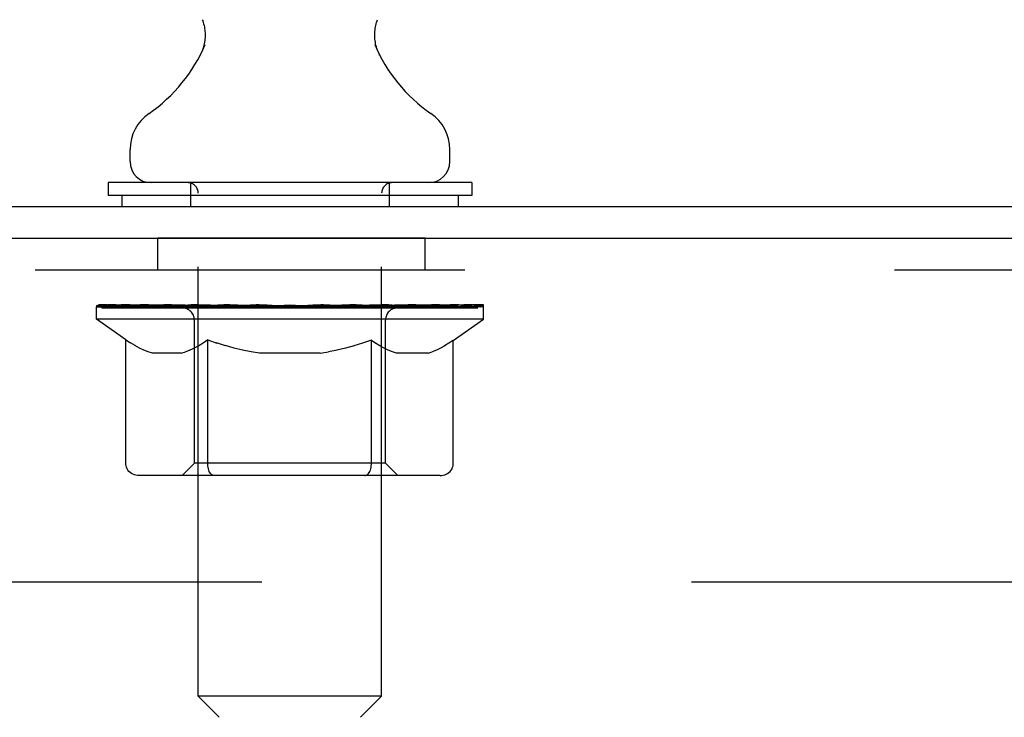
# Model space of a CAD drawing. Header units: inches. Extents: x 0 to 256, y 0 to 165.
# Tile 70 of 88: x 144.63 to 147.85, y 116.29 to 118.57. Entities that reach past the tile are written whole.
import ezdxf

# ---------------------------------------------------------------- set-up
doc = ezdxf.new("R2010")
doc.units = ezdxf.units.IN
doc.header["$LTSCALE"] = 14.05744
doc.header["$MEASUREMENT"] = 0
doc.linetypes.add('HIDDEN', pattern=[0.2, 0.1, -0.1])
doc.layers.get('0').update_dxf_attribs({"linetype": 'CONTINUOUS'})
doc.layers.add('02___PRT_ALL_AXES', color=7, linetype='CONTINUOUS')
doc.layers.add('DEFAULT_2', color=8, linetype='HIDDEN')

msp = doc.modelspace()

# ---------------------------------------------------------------- linework, layer by layer
at = {"color": 7, "linetype": 'Continuous'}
for p, q in [((145.22, 118.4596), (145.2179, 118.4553)), ((144.9884, 118.107), (144.9884, 118.1464)), ((146.0344, 118.107), (146.0344, 118.1464)), ((144.9164, 118.038), (144.9164, 117.996)), ((146.1064, 118.038), (144.9164, 118.038)), ((146.1064, 118.038), (146.1064, 117.996)), ((146.1064, 117.996), (144.9164, 117.996)), ((144.9614, 117.996), (144.9614, 117.96)), ((146.0614, 117.996), (146.0614, 117.96))]:
    msp.add_line(p, q, dxfattribs=at)
at = {"color": 3, "linetype": 'Continuous'}
for p, q in [((133.7579, 117.96), (157.4594, 117.96)), ((133.7584, 117.856), (157.3969, 117.856))]:
    msp.add_line(p, q, dxfattribs=at)
at = {"color": 7, "linetype": 'Continuous'}
for points in [[(145.2248, 118.5714), (145.2262, 118.5673), (145.2278, 118.5625), (145.2291, 118.5577), (145.2303, 118.5528), (145.2314, 118.5479), (145.2322, 118.5429), (145.2329, 118.538), (145.2334, 118.533), (145.2337, 118.5279), (145.2339, 118.5229), (145.2338, 118.5179), (145.2336, 118.5129), (145.2333, 118.5079), (145.2327, 118.5029), (145.232, 118.4979), (145.2311, 118.4929), (145.23, 118.488), (145.2288, 118.4832), (145.2273, 118.4783), (145.2258, 118.4736), (145.224, 118.4688), (145.2221, 118.4642), (145.22, 118.4596)], [(145.8049, 118.4553), (145.8028, 118.4596), (145.8008, 118.4641), (145.7988, 118.4688), (145.7971, 118.4735), (145.7955, 118.4783), (145.7941, 118.4831), (145.7929, 118.488), (145.7918, 118.4929), (145.7909, 118.4978), (145.7901, 118.5028), (145.7896, 118.5078), (145.7892, 118.5128), (145.789, 118.5179), (145.789, 118.5229), (145.7891, 118.5279), (145.7895, 118.5329), (145.79, 118.5379), (145.7906, 118.5429), (145.7915, 118.5479), (145.7925, 118.5528), (145.7937, 118.5577), (145.7951, 118.5625), (145.7966, 118.5673), (145.7981, 118.5714)]]:
    msp.add_lwpolyline(points, dxfattribs=at)
for centre, radius, start, end in [((144.753, 118.6948), 0.523, 304.6624, 336.9318), ((146.2699, 118.6948), 0.523, 203.0682, 235.3376), ((145.1322, 118.1464), 0.1437, 124.6626, 180), ((145.8907, 118.1464), 0.1437, 0, 55.3374), ((145.0574, 118.107), 0.069, 180, 270), ((145.9654, 118.107), 0.069, 270, 360)]:
    msp.add_arc(centre, radius, start, end, dxfattribs=at)
at = {"layer": '02___PRT_ALL_AXES', "color": 8, "linetype": 'HIDDEN'}
for p, q in [((145.0792, 117.752), (145.0792, 117.856)), ((145.9542, 117.856), (145.0792, 117.856)), ((145.9542, 117.752), (145.9542, 117.856)), ((145.9542, 117.752), (145.0792, 117.752))]:
    msp.add_line(p, q, dxfattribs=at)
at = {"layer": 'DEFAULT_2', "color": 8, "linetype": 'HIDDEN'}
for p, q in [((145.1864, 118.038), (145.1864, 117.96)), ((145.8364, 118.038), (145.8364, 117.96)), ((145.2114, 116.357), (145.2114, 118.0035)), ((145.8114, 116.357), (145.8114, 118.0035)), ((157.3292, 117.752), (133.7042, 117.752)), ((144.8792, 117.6311), (144.8792, 117.6358)), ((144.9995, 117.6345), (144.8792, 117.6358)), ((144.8878, 117.6314), (144.8878, 117.638)), ((144.9164, 117.6314), (144.9164, 117.638)), ((144.963, 117.6314), (144.963, 117.638)), ((144.9995, 117.6311), (144.9995, 117.6345)), ((145.0263, 117.6314), (145.0263, 117.638)), ((145.0454, 117.6281), (145.0454, 117.6321)), ((145.0825, 117.6281), (145.0825, 117.6338)), ((145.1044, 117.6314), (145.1044, 117.638)), ((145.1387, 117.6281), (145.1387, 117.6353)), ((145.1948, 117.6314), (145.1948, 117.638)), ((145.2123, 117.6281), (145.2123, 117.6365)), ((145.2948, 117.6314), (145.2948, 117.638)), ((145.3009, 117.6281), (145.3009, 117.6373)), ((145.3111, 117.6281), (145.3111, 117.6315)), ((145.397, 117.6311), (145.5114, 117.638)), ((145.4015, 117.6314), (145.4015, 117.638)), ((145.402, 117.6379), (145.4015, 117.638)), ((145.402, 117.6314), (145.402, 117.6379)), ((145.4059, 117.6281), (145.4059, 117.6316)), ((145.5089, 117.6315), (145.5087, 117.6314)), ((145.5089, 117.6281), (145.5089, 117.6315)), ((145.5114, 117.6314), (145.5114, 117.638)), ((145.5114, 117.638), (145.6259, 117.6311)), ((145.514, 117.6281), (145.514, 117.6315)), ((145.514, 117.6315), (145.5141, 117.6314)), ((145.617, 117.6281), (145.617, 117.6316)), ((145.6208, 117.6379), (145.6214, 117.638)), ((145.6208, 117.6314), (145.6208, 117.6379)), ((145.6214, 117.6314), (145.6214, 117.638)), ((145.7118, 117.6281), (145.7118, 117.6315)), ((145.7219, 117.6281), (145.7219, 117.6373)), ((145.728, 117.6314), (145.728, 117.638)), ((145.8106, 117.6281), (145.8106, 117.6365)), ((145.8281, 117.6314), (145.8281, 117.638)), ((145.8841, 117.6281), (145.8841, 117.6353)), ((145.9185, 117.6314), (145.9185, 117.638)), ((145.9403, 117.6281), (145.9403, 117.6338)), ((145.9775, 117.6281), (145.9775, 117.6321)), ((145.9965, 117.6314), (145.9965, 117.638)), ((146.0598, 117.6314), (146.0598, 117.638)), ((146.1065, 117.6314), (146.1065, 117.638)), ((146.1351, 117.6314), (146.1351, 117.638)), ((146.1447, 117.5913), (146.1447, 117.638)), ((144.8782, 117.5913), (144.8782, 117.6314)), ((144.8782, 117.6311), (145.1845, 117.6311)), ((144.8964, 117.6281), (144.8964, 117.6314)), ((144.8964, 117.6281), (146.1264, 117.6281)), ((144.9053, 117.6281), (144.9053, 117.6314)), ((144.9062, 117.6281), (144.9062, 117.6314)), ((144.9326, 117.6281), (144.9326, 117.6314)), ((144.9345, 117.6281), (144.9345, 117.6314)), ((144.9775, 117.6281), (144.9775, 117.6314)), ((144.9802, 117.6281), (144.9802, 117.6314)), ((145.0277, 117.6281), (145.0277, 117.6311)), ((145.0284, 117.6281), (145.0284, 117.6311)), ((145.0314, 117.6281), (145.0314, 117.6311)), ((145.0386, 117.6281), (145.0386, 117.6314)), ((145.0386, 117.6281), (145.0386, 117.6311)), ((145.0421, 117.6281), (145.0421, 117.6314)), ((145.0497, 117.6281), (145.0497, 117.6311)), ((145.064, 117.6281), (145.064, 117.6311)), ((145.0821, 117.6281), (145.0821, 117.6311)), ((145.1029, 117.6281), (145.1029, 117.6311)), ((145.1029, 117.6281), (145.1029, 117.6311)), ((145.114, 117.6281), (145.114, 117.6314)), ((145.1182, 117.6281), (145.1182, 117.6314)), ((145.1275, 117.6281), (145.1275, 117.6311)), ((145.1542, 117.6281), (145.1542, 117.6311)), ((145.1573, 117.6281), (145.1573, 117.6311)), ((145.1845, 117.6281), (145.1845, 117.6311)), ((145.2515, 117.6311), (145.1895, 117.6311)), ((145.2016, 117.6281), (145.2016, 117.6314)), ((145.2063, 117.6281), (145.2063, 117.6314)), ((145.2164, 117.6281), (145.2164, 117.6311)), ((145.2274, 117.6281), (145.2274, 117.6311)), ((145.2515, 117.6281), (145.2515, 117.6311)), ((145.3264, 117.6311), (145.2672, 117.6311)), ((145.2876, 117.6281), (145.2876, 117.6311)), ((145.2985, 117.6281), (145.2985, 117.6314)), ((145.3036, 117.6281), (145.3036, 117.6314)), ((145.3264, 117.6281), (145.3264, 117.6311)), ((145.4069, 117.6311), (145.3524, 117.6311)), ((145.3655, 117.6281), (145.3655, 117.6311)), ((145.402, 117.6281), (145.402, 117.6314)), ((145.4069, 117.6281), (145.4069, 117.6311)), ((145.4073, 117.6281), (145.4073, 117.6314)), ((145.4906, 117.6311), (145.4424, 117.6311)), ((145.4479, 117.6281), (145.4479, 117.6311)), ((145.4906, 117.6281), (145.4906, 117.6311)), ((145.5087, 117.6281), (145.5087, 117.6314)), ((145.5141, 117.6281), (145.5141, 117.6314)), ((145.5322, 117.6281), (145.5322, 117.6311)), ((145.5323, 117.6311), (145.5805, 117.6311)), ((145.5749, 117.6281), (145.5749, 117.6311)), ((145.6155, 117.6281), (145.6155, 117.6314)), ((145.6159, 117.6281), (145.6159, 117.6311)), ((145.616, 117.6311), (145.6704, 117.6311)), ((145.6209, 117.6281), (145.6209, 117.6314)), ((145.6573, 117.6281), (145.6573, 117.6311)), ((145.6964, 117.6281), (145.6964, 117.6311)), ((145.6965, 117.6311), (145.7556, 117.6311)), ((145.7192, 117.6281), (145.7192, 117.6314)), ((145.7243, 117.6281), (145.7243, 117.6314)), ((145.7353, 117.6281), (145.7353, 117.6311)), ((145.7713, 117.6281), (145.7713, 117.6311)), ((145.7714, 117.6311), (145.8333, 117.6311)), ((145.7955, 117.6281), (145.7955, 117.6311)), ((145.8064, 117.6281), (145.8064, 117.6311)), ((145.8166, 117.6281), (145.8166, 117.6314)), ((145.8213, 117.6281), (145.8213, 117.6314)), ((145.8383, 117.6281), (145.8383, 117.6311)), ((145.8383, 117.6311), (146.0397, 117.6311)), ((145.8656, 117.6281), (145.8656, 117.6311)), ((145.8686, 117.6281), (145.8686, 117.6311)), ((145.8954, 117.6281), (145.8954, 117.6311)), ((145.9047, 117.6281), (145.9047, 117.6314)), ((145.9088, 117.6281), (145.9088, 117.6314)), ((145.9199, 117.6281), (145.9199, 117.6311)), ((145.92, 117.6281), (145.92, 117.6311)), ((145.9408, 117.6281), (145.9408, 117.6311)), ((145.9589, 117.6281), (145.9589, 117.6311)), ((145.9731, 117.6281), (145.9731, 117.6311)), ((145.9808, 117.6281), (145.9808, 117.6314)), ((145.9842, 117.6281), (145.9842, 117.6311)), ((145.9843, 117.6281), (145.9843, 117.6314)), ((145.9914, 117.6281), (145.9914, 117.6311)), ((145.9944, 117.6281), (145.9944, 117.6311)), ((145.9952, 117.6281), (145.9952, 117.6311)), ((146.0427, 117.6281), (146.0427, 117.6314)), ((146.0454, 117.6281), (146.0454, 117.6314)), ((146.0884, 117.6281), (146.0884, 117.6314)), ((146.0902, 117.6281), (146.0902, 117.6314)), ((146.1166, 117.6281), (146.1166, 117.6314)), ((146.1175, 117.6281), (146.1175, 117.6314)), ((146.1264, 117.6281), (146.1264, 117.6314)), ((144.975, 117.5235), (144.8782, 117.5913)), ((146.1447, 117.5913), (144.8782, 117.5913)), ((145.1987, 117.1195), (145.1987, 117.5883)), ((145.8242, 117.1195), (145.8242, 117.5883)), ((146.0454, 117.5218), (146.1447, 117.5913)), ((144.975, 117.1168), (144.975, 117.5235)), ((144.975, 117.5235), (144.99, 117.5134)), ((145.0048, 117.5045), (144.9899, 117.5135)), ((145.0193, 117.4966), (145.0045, 117.5046)), ((145.2133, 117.5044), (145.1986, 117.4965)), ((145.2278, 117.5132), (145.213, 117.5043)), ((145.2426, 117.5231), (145.2277, 117.5131)), ((145.2426, 117.1168), (145.2426, 117.5231)), ((145.2426, 117.5231), (145.2718, 117.5132)), ((145.3006, 117.5044), (145.2716, 117.5133)), ((145.3289, 117.4967), (145.3002, 117.5046)), ((145.7211, 117.5041), (145.6928, 117.4964)), ((145.7493, 117.5127), (145.7206, 117.504)), ((145.7778, 117.5222), (145.749, 117.5126)), ((145.7778, 117.1168), (145.7778, 117.5222)), ((145.7778, 117.5222), (145.7919, 117.5127)), ((145.8059, 117.5041), (145.7918, 117.5128)), ((145.8195, 117.4966), (145.8057, 117.5042)), ((146.0177, 117.504), (146.004, 117.4964)), ((146.0315, 117.5124), (146.0175, 117.5039)), ((146.0454, 117.5218), (146.0314, 117.5124)), ((146.0454, 117.1168), (146.0454, 117.5218)), ((145.0336, 117.4899), (145.019, 117.4968)), ((145.0479, 117.4843), (145.0334, 117.49)), ((145.0622, 117.4798), (145.0478, 117.4843)), ((145.156, 117.4798), (145.0622, 117.4798)), ((145.156, 117.4798), (145.1703, 117.4843)), ((145.1846, 117.4899), (145.1702, 117.4843)), ((145.1989, 117.4966), (145.1844, 117.4898)), ((145.3569, 117.49), (145.3284, 117.4968)), ((145.3847, 117.4844), (145.3565, 117.4901)), ((145.4124, 117.4798), (145.3845, 117.4844)), ((145.6104, 117.4798), (145.4124, 117.4798)), ((145.6104, 117.4798), (145.638, 117.4843)), ((145.6656, 117.4899), (145.6377, 117.4843)), ((145.6932, 117.4965), (145.6652, 117.4898)), ((145.8331, 117.49), (145.8193, 117.4967)), ((145.8466, 117.4844), (145.8329, 117.4901)), ((145.86, 117.4798), (145.8465, 117.4844)), ((145.9638, 117.4798), (145.86, 117.4798)), ((145.9638, 117.4798), (145.9772, 117.4844)), ((145.9907, 117.49), (145.9771, 117.4844)), ((146.0042, 117.4965), (145.9905, 117.4899)), ((145.1987, 117.1195), (145.1588, 117.0797)), ((145.8242, 117.1195), (145.1987, 117.1195)), ((145.8242, 117.1195), (145.864, 117.0797)), ((145.764, 117.0822), (145.7665, 117.0841)), ((145.7665, 117.0841), (145.7688, 117.0866)), ((146.0026, 117.0797), (145.0178, 117.0797)), ((135.5792, 116.731), (155.4542, 116.731)), ((145.2804, 116.288), (145.2114, 116.357)), ((145.8114, 116.357), (145.2114, 116.357)), ((145.7424, 116.288), (145.8114, 116.357))]:
    msp.add_line(p, q, dxfattribs=at)
for points in [[(145.0178, 117.0797), (145.0127, 117.08), (145.0076, 117.0808), (145.0025, 117.0822), (144.9977, 117.0841), (144.993, 117.0866), (144.9888, 117.0896), (144.9849, 117.0931), (144.9815, 117.0971), (144.9788, 117.1015), (144.9767, 117.1063), (144.9754, 117.1115), (144.975, 117.1168)], [(145.264, 117.0797), (145.2614, 117.08), (145.2589, 117.0808), (145.2564, 117.0822), (145.2539, 117.0841), (145.2516, 117.0866), (145.2495, 117.0896), (145.2475, 117.0931), (145.2459, 117.0971), (145.2445, 117.1015), (145.2435, 117.1063), (145.2428, 117.1115), (145.2426, 117.1168)], [(145.7759, 117.1015), (145.7769, 117.1063), (145.7776, 117.1115), (145.7778, 117.1168)], [(145.7769, 117.1063), (145.7776, 117.1115), (145.7778, 117.1168)], [(146.0026, 117.0797), (146.0077, 117.08), (146.0128, 117.0808), (146.0179, 117.0822), (146.0227, 117.0841), (146.0273, 117.0866), (146.0316, 117.0896), (146.0355, 117.0931), (146.0388, 117.0971), (146.0416, 117.1015), (146.0437, 117.1063), (146.0449, 117.1115), (146.0454, 117.1168)], [(145.7688, 117.0866), (145.7709, 117.0896), (145.7728, 117.0931), (145.7745, 117.0971), (145.7759, 117.1015)], [(145.7709, 117.0896), (145.7728, 117.0931), (145.7745, 117.0971)], [(145.7564, 117.0797), (145.759, 117.08), (145.7615, 117.0808)], [(145.7589, 117.08), (145.7615, 117.0808), (145.764, 117.0822)]]:
    msp.add_lwpolyline(points, dxfattribs=at)
for centre, radius, start, end in [((145.1769, 118.0035), 0.0345, 0, 90), ((145.8459, 118.0035), 0.0345, 90, 180), ((145.1588, 117.5883), 0.0398, 0, 90), ((145.864, 117.5883), 0.0398, 90, 180)]:
    msp.add_arc(centre, radius, start, end, dxfattribs=at)
for centre, major_axis, ratio, start_param, end_param in [((145.5114, 117.638), (0.6333, 0.0067), 0.05963, 9.249616, 9.431313), ((145.5114, 117.638), (0.6333, 0), 0.060556, -3.083241, -2.96706), ((144.834, 117.6261), (0.1981, 0.0021), 0.05963, 0.25549, 1.295341), ((145.5114, 117.638), (0.6333, 0.0132), 0.05688, 2.791345, 2.965878), ((144.9025, 117.6261), (0.1981, -0.0021), 0.05963, 0.605815, 1.645666), ((145.5114, 117.638), (0.6333, -0.0067), 0.05963, -2.96643, -2.791898), ((144.9037, 117.6217), (0.1643, 0.0017), 0.05963, 1.065228, 1.614276), ((144.8839, 117.6217), (0.1643, 0.0034), 0.05688, 0.890143, 1.43919), ((144.9419, 117.6217), (0.1643, 0), 0.060556, 1.240391, 1.789438), ((144.8303, 117.6261), (0.1981, 0.0041), 0.05688, 0.080405, 1.120256), ((145.5114, 117.638), (0.6333, 0.0192), 0.052395, 2.616403, 2.790936), ((144.9651, 117.6261), (0.1981, -0.0041), 0.05688, 0.7809, 1.820751), ((145.5114, 117.638), (0.6333, -0.0132), 0.05688, -2.791345, -2.616812), ((144.8833, 117.6217), (0.1643, 0.005), 0.052395, 0.715201, 1.264248), ((144.9974, 117.6217), (0.1643, -0.0017), 0.05963, 1.415553, 1.9646), ((145.5114, 117.638), (0.6333, 0.0247), 0.046319, 2.441654, 2.616187), ((145.0444, 117.6261), (0.1981, -0.006), 0.052395, 0.955842, 1.995693), ((144.8472, 117.6261), (0.1981, 0.006), 0.052395, -0.094537, 0.945314), ((145.5114, 117.638), (0.6333, -0.0192), 0.052395, -2.616403, -2.44187), ((144.9017, 117.6217), (0.1643, 0.0064), 0.046319, 0.540452, 1.089499), ((145.0685, 117.6217), (0.1643, -0.0034), 0.05688, 1.590638, 2.139686), ((144.8583, 117.6261), (0.1981, 0), 0.060556, 0.430652, 0.777569), ((145.5114, 117.638), (0.6333, 0.0294), 0.038841, 2.267123, 2.441656), ((145.1378, 117.6261), (0.1981, -0.0077), 0.046319, 1.130591, 2.170442), ((144.8844, 117.6261), (0.1981, 0.0077), 0.046319, -0.269286, 0.770565), ((145.5114, 117.638), (0.6333, -0.0247), 0.046319, -2.441654, -2.267121), ((144.9386, 117.6217), (0.1643, 0.0076), 0.038841, 0.365921, 0.914969), ((145.1531, 117.6217), (0.1643, -0.005), 0.052395, 1.76558, 2.314627), ((145.5114, 117.638), (0.6333, 0.0332), 0.030195, 2.09281, 2.267343), ((145.2426, 117.6261), (0.1981, -0.0092), 0.038841, 1.305122, 2.344973), ((144.9406, 117.6261), (0.1981, 0.0092), 0.038841, -0.443817, 0.596034), ((145.5114, 117.638), (0.6333, -0.0294), 0.038841, -2.267123, -2.092591), ((144.993, 117.6217), (0.1643, 0.0086), 0.030195, 0.191608, 0.740655), ((145.2486, 117.6217), (0.1643, -0.0064), 0.046319, 1.940329, 2.489376), ((145.0141, 117.6261), (0.1981, 0.0104), 0.030195, -0.61813, 0.421721), ((145.5114, 117.638), (0.6333, 0.0361), 0.020645, 1.918687, 2.09322), ((145.3556, 117.6261), (0.1981, -0.0104), 0.030195, 1.479435, 2.519286), ((145.5114, 117.638), (0.6333, -0.0332), 0.030195, -2.09281, -1.918277), ((145.0631, 117.6217), (0.1643, 0.0094), 0.020645, 0.017485, 0.566532), ((145.352, 117.6217), (0.1643, -0.0076), 0.038841, 2.11486, 2.663907), ((145.1028, 117.6261), (0.1981, 0.0113), 0.020645, -0.792253, 0.247598), ((145.5114, 117.638), (0.6333, 0.0378), 0.010478, 1.744704, 1.919237), ((145.4733, 117.6261), (0.1981, -0.0113), 0.020645, 1.653558, 2.693409), ((145.5114, 117.638), (0.6333, -0.0361), 0.020645, -1.918687, -1.744154), ((145.1468, 117.6217), (0.1643, 0.0098), 0.010478, 6.126688, 6.675735), ((145.4603, 117.6217), (0.1643, -0.0086), 0.030195, 2.289173, 2.83822), ((145.2039, 117.6261), (0.1981, 0.0118), 0.010478, -0.966236, -0.000846), ((145.5922, 117.6261), (0.1981, -0.0118), 0.010478, 1.827541, 2.867392), ((145.5114, 117.638), (0.6333, -0.0378), 0.010478, -1.744704, -1.570171), ((145.5702, 117.6217), (0.1643, -0.0094), 0.020645, 2.463296, 3.012344), ((145.4307, 117.6261), (0.1981, 0.0118), 0.010478, 0.274201, 1.314052), ((145.3446, 117.6217), (0.1643, 0.0098), 0.010478, -0.000483, 0.504314), ((145.5114, 117.638), (0.6333, 0.0378), 0.010478, -1.571421, -1.396888), ((145.6783, 117.6217), (0.1643, -0.0098), 0.010478, 2.637279, 3.142076), ((145.5495, 117.6261), (0.1981, 0.0113), 0.020645, 0.448184, 1.488034), ((145.4527, 117.6217), (0.1643, 0.0094), 0.020645, 0.129249, 0.678296), ((145.819, 117.6261), (0.1981, -0.0118), 0.010478, -3.140747, -2.175357), ((145.5114, 117.638), (0.6333, 0.0361), 0.020645, -1.397439, -1.222906), ((145.5114, 117.638), (0.6333, -0.0378), 0.010478, 1.222355, 1.396888), ((145.6672, 117.6261), (0.1981, 0.0104), 0.030195, 0.622307, 1.662158), ((145.5625, 117.6217), (0.1643, 0.0086), 0.030195, 0.303372, 0.852419), ((145.8761, 117.6217), (0.1643, -0.0098), 0.010478, 2.749043, 3.29809), ((145.9201, 117.6261), (0.1981, -0.0113), 0.020645, 2.893995, 3.933846), ((145.7802, 117.6261), (0.1981, 0.0092), 0.038841, 0.79662, 1.836471), ((145.5114, 117.638), (0.6333, 0.0332), 0.030195, -1.223315, -1.048783), ((145.5114, 117.638), (0.6333, -0.0361), 0.020645, 1.048373, 1.222906), ((145.6708, 117.6217), (0.1643, 0.0076), 0.038841, 0.477686, 1.026733), ((145.9598, 117.6217), (0.1643, -0.0094), 0.020645, 2.57506, 3.124108), ((146.0087, 117.6261), (0.1981, -0.0104), 0.030195, 2.719872, 3.759723), ((145.885, 117.6261), (0.1981, 0.0077), 0.046319, 0.971151, 2.011002), ((145.5114, 117.638), (0.6333, 0.0294), 0.038841, -1.049002, -0.874469), ((145.5114, 117.638), (0.6333, -0.0332), 0.030195, 0.87425, 1.048783), ((145.7743, 117.6217), (0.1643, 0.0064), 0.046319, 0.652216, 1.201263), ((145.9784, 117.6261), (0.1981, 0.006), 0.052395, 1.1459, 2.185751), ((146.0299, 117.6217), (0.1643, -0.0086), 0.030195, 2.400937, 2.949985), ((146.0822, 117.6261), (0.1981, -0.0092), 0.038841, 2.545558, 3.585409), ((145.8697, 117.6217), (0.1643, 0.005), 0.052395, 0.826965, 1.376012), ((146.0577, 117.6261), (0.1981, 0.0041), 0.05688, 1.320842, 2.360692), ((145.5114, 117.638), (0.6333, 0.0247), 0.046319, -0.874471, -0.699939), ((145.5114, 117.638), (0.6333, -0.0294), 0.038841, 0.699936, 0.874469), ((146.1384, 117.6261), (0.1981, -0.0077), 0.046319, 2.371028, 3.410879), ((146.0842, 117.6217), (0.1643, -0.0076), 0.038841, 2.226624, 2.775671), ((146.1204, 117.6261), (0.1981, 0.0021), 0.05963, 1.495927, 2.535778), ((145.9543, 117.6217), (0.1643, 0.0034), 0.05688, 1.001907, 1.550954), ((146.1756, 117.6261), (0.1981, -0.006), 0.052395, 2.196279, 3.23613), ((146.1212, 117.6217), (0.1643, -0.0064), 0.046319, 2.052093, 2.601141), ((146.1645, 117.6261), (0.1981, 0), 0.060556, 1.671089, 2.71094), ((146.1926, 117.6261), (0.1981, -0.0041), 0.05688, 2.021337, 3.061188), ((145.5114, 117.638), (0.6333, 0.0192), 0.052395, -0.699723, -0.52519), ((145.5114, 117.638), (0.6333, -0.0247), 0.046319, 0.525406, 0.699939), ((146.1888, 117.6261), (0.1981, -0.0021), 0.05963, 1.846251, 2.886102), ((146.0254, 117.6217), (0.1643, 0.0017), 0.05963, 1.176993, 1.72604), ((146.1396, 117.6217), (0.1643, -0.005), 0.052395, 1.877344, 2.426392), ((146.081, 117.6217), (0.1643, 0), 0.060556, 1.352155, 1.901202), ((146.1389, 117.6217), (0.1643, -0.0034), 0.05688, 1.702402, 2.25145), ((146.1192, 117.6217), (0.1643, -0.0017), 0.05963, 1.527317, 2.076364), ((145.5114, 117.638), (0.6333, 0.0132), 0.05688, -0.524781, -0.350248), ((145.5114, 117.638), (0.6333, -0.0192), 0.052395, 0.350657, 0.52519), ((145.5114, 117.638), (0.6333, 0.0067), 0.05963, -0.349695, -0.175162), ((145.5114, 117.638), (0.6333, -0.0132), 0.05688, 0.175715, 0.350248), ((145.5114, 117.638), (0.6333, 0), 0.060556, -0.174533, 0), ((145.5114, 117.638), (0.6333, -0.0067), 0.05963, 0.000629, 0.175162), ((144.834, 117.6194), (0.1981, 0.0041), 0.05688, 1.20151, 1.294789), ((144.9025, 117.6194), (0.1981, 0), 0.060556, 1.551758, 1.645036), ((144.8583, 117.6194), (0.1981, 0.0021), 0.05963, 1.170259, 1.376596), ((144.8303, 117.6194), (0.1981, 0.006), 0.052395, 1.026568, 1.119847), ((144.9651, 117.6194), (0.1981, -0.0021), 0.05963, 1.72692, 1.820198), ((144.8472, 117.6194), (0.1981, 0.0077), 0.046319, 0.851819, 0.945098), ((145.0444, 117.6194), (0.1981, -0.0041), 0.05688, 1.902006, 1.995284), ((144.8844, 117.6194), (0.1981, 0.0092), 0.038841, 0.677289, 0.770567), ((145.1378, 117.6194), (0.1981, -0.006), 0.052395, 2.076947, 2.170226), ((144.9406, 117.6194), (0.1981, 0.0104), 0.030195, 0.502975, 0.596254), ((145.2426, 117.6194), (0.1981, -0.0077), 0.046319, 2.251696, 2.344975), ((145.0141, 117.6194), (0.1981, 0.0113), 0.020645, 0.328852, 0.422131), ((145.3556, 117.6194), (0.1981, -0.0092), 0.038841, 2.426227, 2.519505), ((145.1028, 117.6194), (0.1981, 0.0118), 0.010478, 0.154869, 0.248148), ((145.4733, 117.6194), (0.1981, -0.0104), 0.030195, 2.60054, 2.693819), ((145.5922, 117.6194), (0.1981, -0.0113), 0.020645, 2.774664, 2.867942), ((145.3143, 117.6194), (0.1981, 0.0118), 0.010478, 0.099668, 0.192946), ((145.7086, 117.6194), (0.1981, -0.0118), 0.010478, 2.948646, 3.041925), ((145.4307, 117.6194), (0.1981, 0.0113), 0.020645, 0.273651, 0.366929), ((145.5495, 117.6194), (0.1981, 0.0104), 0.030195, 0.447774, 0.541052), ((145.9201, 117.6194), (0.1981, -0.0118), 0.010478, 2.893445, 2.986723), ((145.6672, 117.6194), (0.1981, 0.0092), 0.038841, 0.622087, 0.715366), ((146.0087, 117.6194), (0.1981, -0.0113), 0.020645, 2.719462, 2.812741), ((145.7802, 117.6194), (0.1981, 0.0077), 0.046319, 0.796618, 0.889896), ((146.0822, 117.6194), (0.1981, -0.0104), 0.030195, 2.545339, 2.638617), ((145.885, 117.6194), (0.1981, 0.006), 0.052395, 0.971367, 1.064645), ((146.1384, 117.6194), (0.1981, -0.0092), 0.038841, 2.371026, 2.464304), ((145.9784, 117.6194), (0.1981, 0.0041), 0.05688, 1.146309, 1.239587), ((146.1756, 117.6194), (0.1981, -0.0077), 0.046319, 2.196495, 2.289773), ((146.0577, 117.6194), (0.1981, 0.0021), 0.05963, 1.321394, 1.414673), ((146.1926, 117.6194), (0.1981, -0.006), 0.052395, 2.021746, 2.115024), ((146.1204, 117.6194), (0.1981, 0), 0.060556, 1.496556, 1.589835), ((146.1888, 117.6194), (0.1981, -0.0041), 0.05688, 1.846804, 1.940083), ((146.1645, 117.6194), (0.1981, -0.0021), 0.05963, 1.671719, 1.764997)]:
    msp.add_ellipse(centre, major_axis=major_axis, ratio=ratio, start_param=start_param, end_param=end_param, dxfattribs=at)

doc.saveas('drawing.dxf')
